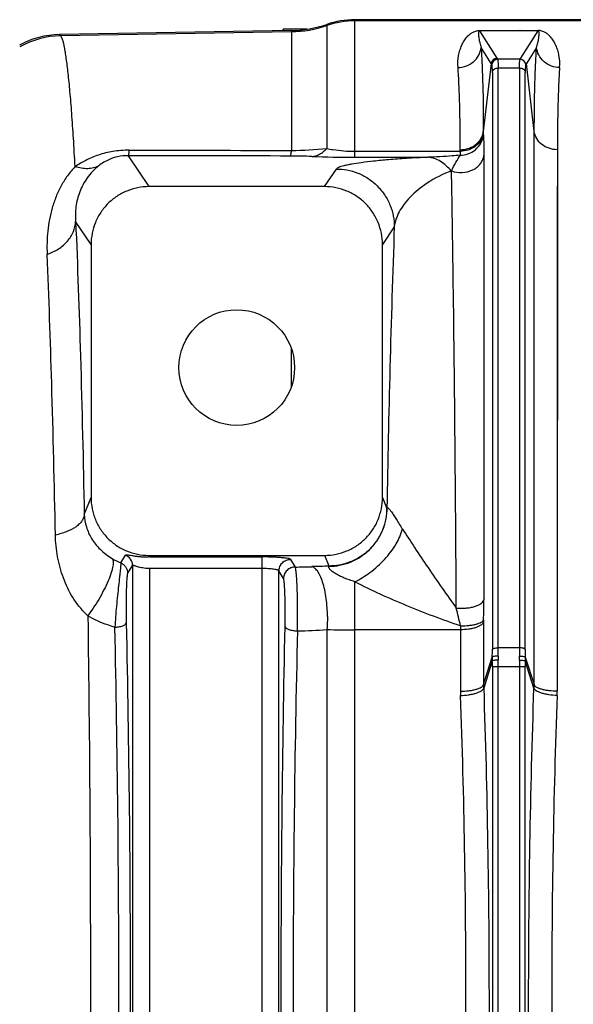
# Model space of a CAD drawing. Extents: x -1404 to 1181, y 8 to 1628.
# Tile 41 of 75: x -775 to -679, y 1458 to 1628. Entities that reach past the tile are written whole.
import ezdxf

# ---------------------------------------------------------------- set-up
doc = ezdxf.new("R2010")
doc.units = 0
doc.header["$LTSCALE"] = 65.395
doc.layers.add('SG48_1', color=7, linetype='CONTINUOUS')

msp = doc.modelspace()

# ---------------------------------------------------------------- linework, layer by layer
at = {"layer": 'SG48_1', "color": 9, "linetype": 'CONTINUOUS'}
for p, q in [((-717.01, 1604.68), (-717.01, 1628.45)), ((-429.41, 1628.25), (-717.01, 1628.25)), ((-727.96, 1626.38), (-767.82, 1625.68)), ((-727.96, 1626.58), (-727.96, 1605.87)), ((-721.85, 1627.65), (-721.85, 1606.2)), ((-695.45, 1626.55), (-692.46, 1621.79)), ((-688.35, 1621.79), (-685.36, 1626.55)), ((-768.03, 1625.88), (-767.82, 1625.68)), ((-693.46, 1620.88), (-695.2, 1623.66)), ((-685.61, 1623.66), (-687.35, 1620.88)), ((-692.46, 1621.79), (-692.35, 1621.61)), ((-688.46, 1621.61), (-692.35, 1621.61)), ((-688.46, 1621.61), (-688.35, 1621.79)), ((-693.46, 1620.88), (-694.81, 1609.13)), ((-692.25, 1519.94), (-692.25, 1620.12)), ((-692.25, 1620.12), (-688.56, 1620.12)), ((-688.56, 1620.12), (-688.56, 1519.94)), ((-686, 1609.13), (-687.35, 1620.88)), ((-693.25, 1619.36), (-693.25, 1519.65)), ((-687.57, 1519.65), (-687.57, 1619.36)), ((-686.05, 1513.59), (-686, 1609.13)), ((-682.02, 1606), (-682.07, 1512.44)), ((-756.16, 1604.96), (-752.59, 1599.61)), ((-717.01, 1605.73), (-698.79, 1605.73)), ((-717.01, 1604.68), (-704.41, 1604.68)), ((-694.71, 1605.04), (-694.75, 1528.2)), ((-694.71, 1605.04), (-694.72, 1600.52)), ((-722.22, 1599.61), (-720.19, 1602.66)), ((-700.3, 1602.32), (-700.35, 1602.31)), ((-694.72, 1600.52), (-694.72, 1595.8)), ((-686.02, 1583.11), (-686.01, 1598.38)), ((-694.72, 1595.8), (-694.73, 1590.86)), ((-682.03, 1595.47), (-682.04, 1585.77)), ((-762.58, 1589.62), (-765.24, 1593.61)), ((-710.19, 1592.67), (-712.23, 1589.62)), ((-694.73, 1590.86), (-694.74, 1582.99)), ((-694.74, 1582.99), (-694.74, 1574.51)), ((-686.03, 1559.18), (-686.02, 1583.11)), ((-694.74, 1574.51), (-694.74, 1565.42)), ((-727.96, 1565.06), (-727.96, 1571.64)), ((-686.04, 1524.69), (-686.03, 1559.18)), ((-763.75, 1542.99), (-762.58, 1545.92)), ((-712.23, 1545.92), (-711.48, 1544.03)), ((-694.75, 1538.89), (-694.75, 1528.2)), ((-757.46, 1534.63), (-756.65, 1535.96)), ((-752.6, 1535.91), (-752.72, 1535.64)), ((-728.11, 1535.22), (-727.32, 1533.9)), ((-721.47, 1534.07), (-722.21, 1535.91)), ((-756.26, 1532.8), (-755.4, 1534.12)), ((-755.4, 1534.12), (-755.4, 1382.59)), ((-752.41, 1383.06), (-752.41, 1533.64)), ((-733.1, 1533.64), (-733.1, 1383.06)), ((-730.11, 1383.47), (-730.11, 1533.23)), ((-729.32, 1531.91), (-730.11, 1533.23)), ((-717.01, 1385.34), (-717.01, 1531.36)), ((-694.77, 1524.43), (-694.77, 1513.59)), ((-686.05, 1513.59), (-686.04, 1524.69)), ((-721.85, 1523.09), (-721.85, 1393.61)), ((-698.75, 1523.05), (-717.01, 1523.05)), ((-698.75, 1523.05), (-698.75, 1512.44)), ((-688.56, 1519.94), (-692.25, 1519.94)), ((-694.77, 1513.59), (-693.26, 1518.35)), ((-693.26, 1517.69), (-694.75, 1512.96)), ((-687.56, 1518.35), (-686.05, 1513.59)), ((-686.06, 1512.96), (-687.56, 1517.69)), ((-693.25, 1516.71), (-693.25, 1399.99)), ((-693.25, 1516.71), (-687.56, 1516.71)), ((-692.26, 1399.99), (-692.26, 1516.71)), ((-688.56, 1516.71), (-688.56, 1399.99)), ((-687.56, 1399.99), (-687.56, 1516.71))]:
    msp.add_line(p, q, dxfattribs=at)
at = {"layer": 'SG48_1', "color": 6, "linetype": 'CONTINUOUS'}
for p, q in [((-429.41, 1628.45), (-717.01, 1628.45)), ((-727.96, 1626.58), (-768.03, 1625.88)), ((-729.41, 1626.56), (-729.41, 1626.81)), ((-725.3, 1626.81), (-729.41, 1626.81)), ((-693.35, 1620.7), (-693.46, 1620.88)), ((-687.35, 1620.88), (-687.47, 1620.7)), ((-722.22, 1599.61), (-752.59, 1599.61)), ((-762.58, 1589.62), (-762.58, 1545.92)), ((-712.23, 1545.92), (-712.23, 1589.62)), ((-752.6, 1535.91), (-722.21, 1535.91))]:
    msp.add_line(p, q, dxfattribs=at)
at = {"layer": 'SG48_1', "color": 2, "linetype": 'CONTINUOUS'}
for p, q in [((-695.45, 1626.55), (-695.45, 1626.58)), ((-695.45, 1626.58), (-685.36, 1626.58)), ((-685.36, 1626.55), (-695.45, 1626.55)), ((-685.36, 1626.58), (-685.36, 1626.55)), ((-694.81, 1609.13), (-694.81, 1608.86)), ((-698.79, 1605.73), (-698.79, 1606)), ((-752.41, 1535.64), (-733.1, 1535.64)), ((-733.1, 1535.64), (-733.1, 1533.64)), ((-733.1, 1533.64), (-752.41, 1533.64))]:
    msp.add_line(p, q, dxfattribs=at)
at = {"layer": 'SG48_1', "color": 9, "linetype": 'CONTINUOUS'}
for points in [[(-686.01, 1598.38), (-686, 1607.13), (-686, 1609.13)], [(-682.02, 1606), (-682.02, 1604.04), (-682.03, 1595.47)], [(-682.04, 1585.77), (-682.04, 1583.17), (-682.04, 1580.51), (-682.05, 1569.26)], [(-682.05, 1569.26), (-682.05, 1566.3), (-682.05, 1563.28), (-682.05, 1560.21), (-682.05, 1557.09), (-682.06, 1544.09)], [(-694.74, 1565.42), (-694.74, 1562.27), (-694.75, 1559.08), (-694.75, 1545.86)], [(-694.75, 1545.86), (-694.75, 1542.41), (-694.75, 1538.89)], [(-682.06, 1544.09), (-682.06, 1540.73), (-682.06, 1537.32), (-682.06, 1533.88), (-682.06, 1530.39), (-682.06, 1526.87), (-682.06, 1523.31), (-682.07, 1512.44)]]:
    msp.add_lwpolyline(points, dxfattribs=at)
at = {"layer": 'SG48_1', "color": 6, "linetype": 'CONTINUOUS'}
msp.add_circle((-737.41, 1568.35), 10, dxfattribs=at)
for centre, radius, start, end in [((-717.01, 1613.46), 14.99, 90.0002, 108.8559), ((-728.31, 1646.57), 19.99, 271.0008, 288.8559), ((-767.77, 1610.89), 15, 90.997, 118.432), ((-692.46, 1620.79), 1, 90.1673, 174.809)]:
    msp.add_arc(centre, radius, start, end, dxfattribs=at)
at = {"layer": 'SG48_1', "color": 9, "linetype": 'CONTINUOUS'}
for centre, radius, start, end in [((-717.01, 1613.24), 15.01, 89.9998, 108.8338), ((-728.31, 1646.38), 20.01, 270.9992, 288.8338), ((-767.54, 1610.68), 15, 91.0729, 119.3939), ((-692.35, 1620.61), 1, 90.1746, 174.8384), ((-688.46, 1620.61), 1, 5.1604, 89.8263), ((-728.21, 1667.92), 62.05, 270.2243, 275.8773), ((-728.25, 1510.26), 94.64, 87.6882, 89.9085), ((-717.06, 1792.97), 188.28, 267.754, 270.0153), ((1952.71, 1498.07), 2664.58, 177.96543, 179.01167), ((-711.07, 1543.92), 0.419, 158.1966, 164.397), ((-753.54, 1544.36), 10.49, 239.1718, 248.0627), ((-728.25, 1658.16), 124.27, 270.4294, 271.7582), ((-717.35, 1305.23), 228.84, 91.0273, 91.7754), ((-1055.64, 1528.25), 360.9, 359.4482, 359.9926), ((-934.13, 1469.06), 241.65, 13.0778, 13.8214), ((-860.59, 1525.72), 133.7, 359.0573, 359.7922), ((-659.33, 1524.43), 35.44, 179.4493, 180.0056), ((-726.96, 1528.07), 5.2, 269.9999, 270.4738), ((-846.12, 1525.49), 119.23, 358.7407, 359.0539), ((-728.14, 1609.15), 86.29, 270.8153, 274.1805), ((-717.01, 1853.89), 330.84, 269.1616, 270.0008), ((-568.97, 1523.07), 129.78, 179.7066, 180.0093), ((-575.73, 1519.97), 112.84, 180.0112, 180.7451), ((-597.78, 1519.66), 89.79, 180.0047, 180.8352), ((-667.99, 1518.01), 25.27, 179.2238, 180.7271), ((-778.38, 1516.72), 85.13, 359.999, 0.6552), ((-662.09, 1518.11), 30.17, 179.2671, 180.5993), ((-797.35, 1516.72), 105.09, 359.9991, 0.5896), ((-583.47, 1516.72), 105.09, 179.4104, 180.0009), ((-718.72, 1518.11), 30.17, 359.4007, 0.7331), ((-712.82, 1518.01), 25.27, 359.2729, 0.7762), ((-602.43, 1516.72), 85.13, 179.3448, 180.001), ((-677.29, 1512.46), 21.46, 180.05, 182.0156), ((-676.58, 1513.59), 18.19, 180.0151, 181.9926), ((-704.23, 1513.59), 18.19, 358.0074, 359.9849), ((-702.9, 1512.45), 20.83, 357.9633, 359.9885)]:
    msp.add_arc(centre, radius, start, end, dxfattribs=at)
at = {"layer": 'SG48_1', "color": 2, "linetype": 'CONTINUOUS'}
for centre, radius, start, end in [((-689.25, 1624.42), 2.29, 68.3591, 70.6357), ((-697.87, 1609.48), 3.08, 345.8757, 349.6367), ((-697.84, 1609.21), 3.05, 346.0084, 353.4207), ((-697.78, 1609.47), 2.99, 349.6346, 353.4363), ((-752.41, 1478.61), 57.03, 89.9998, 90.3084), ((-752.41, 1513.11), 20.54, 89.9998, 90.5137), ((-784.75, 1519.67), 91.5, 359.1726, 359.9876), ((-802.94, 1519.95), 110.69, 359.2477, 359.9959)]:
    msp.add_arc(centre, radius, start, end, dxfattribs=at)
msp.add_ellipse((-757.4, 1534.12), major_axis=(1.68, -1.09), ratio=0.995431, start_param=0.580058, end_param=1.760087, dxfattribs=at)
at = {"layer": 'SG48_1', "color": 9, "linetype": 'CONTINUOUS'}
for points, knots in [([(-699.18, 1620.19), (-699.23, 1620.88), (-699.18, 1621.9), (-698.87, 1623.17), (-698.55, 1624.02), (-698.14, 1624.8), (-697.71, 1625.39), (-697.3, 1625.82), (-696.91, 1626.13), (-696.51, 1626.36), (-696.01, 1626.54), (-695.66, 1626.58), (-695.45, 1626.58)], [0, 0, 0, 0, 0.253941, 0.370184, 0.480923, 0.587766, 0.693501, 0.747925, 0.80601, 0.874361, 0.920265, 1, 1, 1, 1]), ([(-695.45, 1626.55), (-695.47, 1626.55), (-695.52, 1626.54), (-695.57, 1626.49), (-695.6, 1626.42), (-695.62, 1626.34), (-695.64, 1626.24), (-695.65, 1626.1), (-695.64, 1625.88), (-695.62, 1625.59), (-695.58, 1625.24), (-695.51, 1624.86), (-695.4, 1624.33), (-695.29, 1623.93), (-695.2, 1623.66)], [0, 0, 0, 0, 0.026609, 0.043176, 0.070782, 0.097032, 0.123197, 0.176233, 0.230614, 0.343687, 0.462605, 0.587451, 0.718413, 1, 1, 1, 1]), ([(-685.61, 1623.66), (-685.52, 1623.93), (-685.41, 1624.33), (-685.3, 1624.86), (-685.23, 1625.24), (-685.19, 1625.59), (-685.17, 1625.88), (-685.16, 1626.1), (-685.17, 1626.24), (-685.19, 1626.34), (-685.21, 1626.42), (-685.24, 1626.49), (-685.29, 1626.54), (-685.34, 1626.55), (-685.36, 1626.55)], [0, 0, 0, 0, 0.281587, 0.412549, 0.537396, 0.656313, 0.769387, 0.823768, 0.876804, 0.902969, 0.929219, 0.956825, 0.973392, 1, 1, 1, 1]), ([(-681.63, 1620.19), (-681.58, 1620.88), (-681.63, 1621.9), (-681.94, 1623.17), (-682.26, 1624.02), (-682.67, 1624.8), (-683.1, 1625.39), (-683.51, 1625.82), (-683.9, 1626.13), (-684.31, 1626.36), (-684.8, 1626.54), (-685.15, 1626.58), (-685.36, 1626.58)], [0, 0, 0, 0, 0.253942, 0.370185, 0.480925, 0.587768, 0.693503, 0.747926, 0.806012, 0.874362, 0.920265, 1, 1, 1, 1]), ([(-765.33, 1603.07), (-765.42, 1604.71), (-765.6, 1607.79), (-765.89, 1612.13), (-766.19, 1615.88), (-766.5, 1619.03), (-766.77, 1621.28), (-767, 1622.77), (-767.16, 1623.66), (-767.31, 1624.39), (-767.47, 1624.96), (-767.63, 1625.38), (-767.75, 1625.61), (-767.82, 1625.68)], [0, 0, 0, 0, 0.21536, 0.40594, 0.571047, 0.710092, 0.822613, 0.868826, 0.908311, 0.941071, 0.967152, 0.986676, 1, 1, 1, 1]), ([(-699.18, 1620.19), (-698.69, 1620.2), (-697.71, 1620.38), (-696.44, 1621.13), (-695.53, 1622.26), (-695.25, 1623.19), (-695.2, 1623.66)], [0, 0, 0, 0, 0.254979, 0.507483, 0.755697, 1, 1, 1, 1]), ([(-695.2, 1623.66), (-695.13, 1622.66), (-695.02, 1620.53), (-694.85, 1615.68), (-694.81, 1611.83), (-694.81, 1609.13)], [0, 0, 0, 0, 0.205633, 0.441239, 1, 1, 1, 1]), ([(-686, 1609.13), (-686, 1611.83), (-685.96, 1615.68), (-685.8, 1620.53), (-685.68, 1622.66), (-685.61, 1623.66)], [0, 0, 0, 0, 0.558761, 0.794367, 1, 1, 1, 1]), ([(-681.63, 1620.19), (-682.1, 1620.2), (-683.08, 1620.37), (-684.37, 1621.12), (-685.29, 1622.28), (-685.56, 1623.21), (-685.61, 1623.66)], [0, 0, 0, 0, 0.246145, 0.50748, 0.764227, 1, 1, 1, 1]), ([(-692.35, 1621.61), (-692.34, 1621.59), (-692.32, 1621.54), (-692.3, 1621.44), (-692.29, 1621.31), (-692.27, 1621.06), (-692.25, 1620.66), (-692.25, 1620.31), (-692.25, 1620.12)], [0, 0, 0, 0, 0.043515, 0.110168, 0.200525, 0.314566, 0.612443, 1, 1, 1, 1]), ([(-688.56, 1620.12), (-688.56, 1620.31), (-688.56, 1620.66), (-688.54, 1621.06), (-688.52, 1621.31), (-688.51, 1621.44), (-688.49, 1621.54), (-688.47, 1621.59), (-688.46, 1621.61)], [0, 0, 0, 0, 0.387557, 0.685433, 0.799473, 0.88983, 0.956484, 1, 1, 1, 1]), ([(-698.79, 1606), (-698.79, 1608.64), (-698.83, 1612.4), (-699, 1617.14), (-699.11, 1619.22), (-699.18, 1620.19)], [0, 0, 0, 0, 0.558754, 0.794359, 1, 1, 1, 1]), ([(-693.25, 1619.36), (-693.25, 1619.53), (-693.25, 1619.84), (-693.26, 1620.2), (-693.28, 1620.43), (-693.3, 1620.55), (-693.32, 1620.64), (-693.34, 1620.68), (-693.35, 1620.7)], [0, 0, 0, 0, 0.386898, 0.684533, 0.798498, 0.8889, 0.955835, 1, 1, 1, 1]), ([(-693.25, 1619.36), (-693.23, 1619.46), (-693.16, 1619.67), (-692.93, 1619.92), (-692.61, 1620.09), (-692.37, 1620.12), (-692.25, 1620.12)], [0, 0, 0, 0, 0.222727, 0.474262, 0.74151, 1, 1, 1, 1]), ([(-688.56, 1620.12), (-688.44, 1620.12), (-688.2, 1620.09), (-687.88, 1619.92), (-687.65, 1619.67), (-687.58, 1619.46), (-687.57, 1619.36)], [0, 0, 0, 0, 0.25849, 0.525738, 0.777273, 1, 1, 1, 1]), ([(-687.47, 1620.7), (-687.48, 1620.68), (-687.49, 1620.64), (-687.51, 1620.55), (-687.53, 1620.43), (-687.55, 1620.2), (-687.56, 1619.84), (-687.57, 1619.53), (-687.57, 1619.36)], [0, 0, 0, 0, 0.044154, 0.111086, 0.201489, 0.315455, 0.61309, 1, 1, 1, 1]), ([(-681.63, 1620.19), (-681.7, 1619.22), (-681.81, 1617.14), (-681.98, 1612.4), (-682.02, 1608.64), (-682.02, 1606)], [0, 0, 0, 0, 0.205643, 0.441251, 1, 1, 1, 1]), ([(-698.78, 1605.06), (-698.34, 1605.06), (-697.4, 1605.21), (-696.12, 1605.92), (-695.15, 1607.08), (-694.85, 1608.04), (-694.8, 1608.52)], [0, 0, 0, 0, 0.231252, 0.486776, 0.749221, 1, 1, 1, 1]), ([(-694.81, 1608.86), (-694.81, 1608.83), (-694.81, 1608.71), (-694.81, 1608.6), (-694.8, 1608.52)], [0, 0, 0, 0, 0.294118, 1, 1, 1, 1]), ([(-694.8, 1608.52), (-694.77, 1608.02), (-694.72, 1606.86), (-694.71, 1605.7), (-694.71, 1605.04)], [0, 0, 0, 0, 0.429444, 1, 1, 1, 1]), ([(-682.02, 1606), (-682.51, 1606), (-683.47, 1606.15), (-684.74, 1606.82), (-685.66, 1607.84), (-685.95, 1608.7), (-686, 1609.13)], [0, 0, 0, 0, 0.264852, 0.521685, 0.766109, 1, 1, 1, 1]), ([(-756.02, 1605.91), (-756.94, 1605.91), (-758.74, 1605.77), (-761.25, 1605.15), (-763.44, 1604.23), (-764.74, 1603.47), (-765.33, 1603.07)], [0, 0, 0, 0, 0.28179, 0.545092, 0.783193, 1, 1, 1, 1]), ([(-756.02, 1605.91), (-756.03, 1605.78), (-756.05, 1605.56), (-756.08, 1605.28), (-756.11, 1605.1), (-756.14, 1605), (-756.15, 1604.97), (-756.16, 1604.96)], [0, 0, 0, 0, 0.39492, 0.695024, 0.895889, 0.959589, 1, 1, 1, 1]), ([(-728.1, 1604.9), (-728.1, 1604.91), (-728.08, 1604.95), (-728.06, 1605.04), (-728.03, 1605.23), (-727.99, 1605.52), (-727.97, 1605.74), (-727.96, 1605.87)], [0, 0, 0, 0, 0.040411, 0.104425, 0.306236, 0.606658, 1, 1, 1, 1]), ([(-724.44, 1604.83), (-724.21, 1604.84), (-723.74, 1604.93), (-723.07, 1605.21), (-722.43, 1605.64), (-722.04, 1606), (-721.85, 1606.2)], [0, 0, 0, 0, 0.229191, 0.470567, 0.727348, 1, 1, 1, 1]), ([(-721.85, 1606.2), (-721.5, 1606.13), (-719.9, 1605.85), (-718.27, 1605.73), (-717.01, 1605.73)], [0, 0, 0, 0, 0.223932, 1, 1, 1, 1]), ([(-756.16, 1604.96), (-756.77, 1604.97), (-757.87, 1604.85), (-759.62, 1604.29), (-760.68, 1603.65), (-761.26, 1603.2)], [0, 0, 0, 0, 0.33506, 0.600687, 1, 1, 1, 1]), ([(-704.41, 1604.68), (-705.64, 1604.63), (-707.9, 1604.5), (-711.02, 1604.27), (-713.62, 1604.03), (-715.76, 1603.78), (-717.27, 1603.55), (-718.27, 1603.36), (-718.87, 1603.23), (-719.36, 1603.09), (-719.74, 1602.96), (-720.01, 1602.83), (-720.15, 1602.72), (-720.19, 1602.66)], [0, 0, 0, 0, 0.230711, 0.424114, 0.586197, 0.720467, 0.828642, 0.873151, 0.911274, 0.942976, 0.968228, 0.98709, 1, 1, 1, 1]), ([(-698.78, 1605.06), (-699.25, 1605), (-701.12, 1604.82), (-703, 1604.71), (-704.41, 1604.68)], [0, 0, 0, 0, 0.251511, 1, 1, 1, 1]), ([(-700.35, 1602.31), (-700.61, 1602.63), (-701.17, 1603.24), (-702.15, 1603.99), (-703.24, 1604.5), (-704.02, 1604.66), (-704.41, 1604.68)], [0, 0, 0, 0, 0.258173, 0.51191, 0.758838, 1, 1, 1, 1]), ([(-700.3, 1602.32), (-700.07, 1602.84), (-699.59, 1603.76), (-699.05, 1604.66), (-698.78, 1605.06)], [0, 0, 0, 0, 0.539322, 1, 1, 1, 1]), ([(-700.3, 1602.32), (-699.72, 1602.11), (-698.46, 1601.93), (-696.94, 1602.3), (-695.91, 1602.93), (-695.31, 1603.54), (-694.89, 1604.25), (-694.74, 1604.78), (-694.71, 1605.04)], [0, 0, 0, 0, 0.263804, 0.525443, 0.651255, 0.771911, 0.887682, 1, 1, 1, 1]), ([(-698.79, 1605.73), (-698.79, 1605.67), (-698.79, 1605.44), (-698.79, 1605.22), (-698.78, 1605.06)], [0, 0, 0, 0, 0.294134, 1, 1, 1, 1]), ([(-765.33, 1603.07), (-765.8, 1602.58), (-766.69, 1601.52), (-767.78, 1599.76), (-768.65, 1597.9), (-769.54, 1595.31), (-770.04, 1592.63), (-770.21, 1589.93), (-770.2, 1588.58), (-770.17, 1587.91)], [0, 0, 0, 0, 0.126046, 0.252368, 0.378349, 0.50376, 0.752388, 0.876199, 1, 1, 1, 1]), ([(-761.26, 1603.2), (-761.54, 1603.05), (-762.16, 1602.81), (-763.18, 1602.68), (-764.26, 1602.76), (-764.97, 1602.95), (-765.33, 1603.07)], [0, 0, 0, 0, 0.22933, 0.4721, 0.729601, 1, 1, 1, 1]), ([(-761.26, 1603.2), (-762.01, 1602.61), (-763.32, 1601.23), (-764.63, 1598.78), (-765.27, 1596.19), (-765.31, 1594.46), (-765.24, 1593.61)], [0, 0, 0, 0, 0.266227, 0.521573, 0.764905, 1, 1, 1, 1]), ([(-720.19, 1602.66), (-719.58, 1602.66), (-718.33, 1602.54), (-716.46, 1602), (-714.68, 1601.08), (-713.08, 1599.78), (-711.78, 1598.18), (-710.85, 1596.39), (-710.31, 1594.54), (-710.2, 1593.28), (-710.19, 1592.67)], [0, 0, 0, 0, 0.116531, 0.240058, 0.368728, 0.500122, 0.631496, 0.760109, 0.883556, 1, 1, 1, 1]), ([(-700.35, 1602.31), (-701.82, 1601.77), (-704.37, 1600.5), (-707.01, 1598.36), (-708.52, 1596.6), (-709.35, 1595.31), (-709.93, 1594.01), (-710.14, 1593.11), (-710.19, 1592.67)], [0, 0, 0, 0, 0.326084, 0.588784, 0.703686, 0.809517, 0.907687, 1, 1, 1, 1]), ([(-699.48, 1526.79), (-699.56, 1540.88), (-699.72, 1560.96), (-700.03, 1586.14), (-700.21, 1597.22), (-700.3, 1602.32)], [0, 0, 0, 0, 0.559799, 0.797211, 1, 1, 1, 1]), ([(-770.17, 1587.91), (-769.48, 1588.14), (-768.18, 1588.76), (-766.59, 1590.11), (-765.54, 1591.76), (-765.26, 1593.01), (-765.24, 1593.61)], [0, 0, 0, 0, 0.274625, 0.532471, 0.77254, 1, 1, 1, 1]), ([(-765.24, 1593.61), (-764.91, 1585.87), (-764.32, 1569), (-763.93, 1552.12), (-763.75, 1542.99)], [0, 0, 0, 0, 0.459284, 1, 1, 1, 1]), ([(-768.74, 1539.42), (-768.91, 1548.16), (-769.29, 1564.33), (-769.85, 1580.49), (-770.17, 1587.91)], [0, 0, 0, 0, 0.540722, 1, 1, 1, 1]), ([(-763.75, 1542.99), (-763.76, 1542.8), (-763.85, 1542.41), (-764.14, 1541.85), (-764.59, 1541.32), (-765.43, 1540.63), (-766.82, 1539.93), (-768.06, 1539.57), (-768.74, 1539.42)], [0, 0, 0, 0, 0.088259, 0.183297, 0.288843, 0.4069, 0.681215, 1, 1, 1, 1]), ([(-763.75, 1542.99), (-763.72, 1542.26), (-763.48, 1540.79), (-762.53, 1538.72), (-761.01, 1536.82), (-759.67, 1535.8), (-758.92, 1535.35)], [0, 0, 0, 0, 0.233849, 0.468843, 0.719163, 1, 1, 1, 1]), ([(-711.48, 1544.03), (-711.48, 1543.43), (-711.6, 1542.18), (-712.14, 1540.33), (-713.07, 1538.55), (-714.36, 1536.96), (-715.96, 1535.66), (-717.75, 1534.73), (-719.61, 1534.19), (-720.86, 1534.07), (-721.47, 1534.07)], [0, 0, 0, 0, 0.116128, 0.239317, 0.367766, 0.499095, 0.630567, 0.759417, 0.883192, 1, 1, 1, 1]), ([(-721.45, 1534.03), (-720.84, 1534.03), (-719.58, 1534.15), (-717.72, 1534.7), (-715.92, 1535.64), (-714.32, 1536.94), (-713.03, 1538.55), (-712.1, 1540.35), (-711.57, 1542.21), (-711.46, 1543.47), (-711.46, 1544.08)], [0, 0, 0, 0, 0.116491, 0.240076, 0.368868, 0.500397, 0.63186, 0.760468, 0.883793, 1, 1, 1, 1]), ([(-711.46, 1544.08), (-711.46, 1544.1), (-711.44, 1544.12), (-711.41, 1544.15), (-711.36, 1544.15), (-711.3, 1544.13), (-711.21, 1544.07), (-711.1, 1543.96), (-710.91, 1543.74), (-710.63, 1543.36), (-710.25, 1542.78), (-709.81, 1542.08), (-709.32, 1541.29), (-708.98, 1540.75), (-708.8, 1540.47)], [0, 0, 0, 0, 0.013521, 0.019577, 0.025667, 0.041046, 0.063848, 0.095532, 0.137448, 0.25134, 0.403013, 0.584452, 0.786176, 1, 1, 1, 1]), ([(-717.01, 1531.36), (-716.09, 1531.8), (-714.25, 1532.94), (-711.81, 1535.12), (-709.87, 1537.67), (-709.03, 1539.56), (-708.8, 1540.47)], [0, 0, 0, 0, 0.242138, 0.512667, 0.776659, 1, 1, 1, 1]), ([(-708.8, 1540.47), (-708.09, 1539.4), (-706.63, 1537.16), (-703.56, 1532.57), (-701.14, 1529.1), (-699.48, 1526.79)], [0, 0, 0, 0, 0.232951, 0.484456, 1, 1, 1, 1]), ([(-763.13, 1525.47), (-763.63, 1525.93), (-764.55, 1526.92), (-766.07, 1529.06), (-767.46, 1531.97), (-768.46, 1535.64), (-768.71, 1538.16), (-768.74, 1539.42)], [0, 0, 0, 0, 0.13282, 0.261336, 0.509991, 0.754469, 1, 1, 1, 1]), ([(-758.92, 1535.35), (-758.82, 1535.22), (-758.75, 1534.92), (-758.75, 1534.49), (-758.8, 1534.04), (-758.91, 1533.51), (-759.16, 1532.65), (-759.62, 1531.44), (-760.36, 1529.9), (-761.23, 1528.32), (-762.16, 1526.84), (-762.81, 1525.91), (-763.13, 1525.47)], [0, 0, 0, 0, 0.045333, 0.077951, 0.118536, 0.167605, 0.225045, 0.362605, 0.522101, 0.690098, 0.852899, 1, 1, 1, 1]), ([(-757.46, 1534.63), (-757.45, 1534.58), (-757.45, 1534.44), (-757.46, 1534.17), (-757.49, 1533.81), (-757.53, 1533.34), (-757.59, 1532.79), (-757.69, 1531.88), (-757.83, 1530.6), (-758.01, 1528.92), (-758.19, 1527.12), (-758.35, 1525.3), (-758.43, 1524.1), (-758.47, 1523.5)], [0, 0, 0, 0, 0.013872, 0.037379, 0.070332, 0.112326, 0.162759, 0.220861, 0.35632, 0.510497, 0.674743, 0.840599, 1, 1, 1, 1]), ([(-757.46, 1534.63), (-757.28, 1534.55), (-756.95, 1534.34), (-756.57, 1533.91), (-756.32, 1533.38), (-756.26, 1533), (-756.26, 1532.8)], [0, 0, 0, 0, 0.250252, 0.500433, 0.750379, 1, 1, 1, 1]), ([(-728.11, 1535.22), (-728.12, 1535.24), (-728.17, 1535.27), (-728.26, 1535.31), (-728.4, 1535.35), (-728.66, 1535.4), (-729.08, 1535.46), (-729.7, 1535.52), (-730.44, 1535.57), (-731.27, 1535.61), (-732.17, 1535.63), (-732.79, 1535.64), (-733.1, 1535.64)], [0, 0, 0, 0, 0.012424, 0.032298, 0.060233, 0.096259, 0.191676, 0.315675, 0.464055, 0.631627, 0.812436, 1, 1, 1, 1]), ([(-730.11, 1533.23), (-730.11, 1533.48), (-730, 1534), (-729.56, 1534.67), (-728.88, 1535.12), (-728.36, 1535.22), (-728.11, 1535.22)], [0, 0, 0, 0, 0.23974, 0.499603, 0.759716, 1, 1, 1, 1]), ([(-756.26, 1532.8), (-756.28, 1532.77), (-756.31, 1532.68), (-756.34, 1532.49), (-756.37, 1532.22), (-756.41, 1531.86), (-756.43, 1531.43), (-756.47, 1530.72), (-756.5, 1529.72), (-756.53, 1528.42), (-756.54, 1527.04), (-756.53, 1525.65), (-756.52, 1524.73), (-756.51, 1524.28)], [0, 0, 0, 0, 0.012429, 0.034749, 0.067124, 0.10923, 0.160363, 0.219528, 0.357193, 0.512542, 0.676652, 0.841589, 1, 1, 1, 1]), ([(-730.11, 1533.23), (-730.12, 1533.27), (-730.22, 1533.33), (-730.4, 1533.4), (-730.69, 1533.47), (-731.06, 1533.53), (-731.5, 1533.58), (-732.19, 1533.63), (-732.73, 1533.64), (-733.1, 1533.64)], [0, 0, 0, 0, 0.038098, 0.104294, 0.200267, 0.323614, 0.470651, 0.636286, 1, 1, 1, 1]), ([(-727.32, 1533.9), (-727.58, 1533.9), (-728.1, 1533.79), (-728.76, 1533.35), (-729.21, 1532.69), (-729.31, 1532.17), (-729.32, 1531.91)], [0, 0, 0, 0, 0.250127, 0.500397, 0.750434, 1, 1, 1, 1]), ([(-727.26, 1533.74), (-727.27, 1533.78), (-727.28, 1533.83), (-727.31, 1533.88), (-727.32, 1533.9)], [0, 0, 0, 0, 0.59044, 1, 1, 1, 1]), ([(-726.89, 1525.23), (-726.88, 1526.19), (-726.89, 1527.59), (-726.93, 1529.4), (-726.97, 1530.62), (-727.03, 1531.68), (-727.09, 1532.57), (-727.16, 1533.23), (-727.22, 1533.6), (-727.26, 1533.74)], [0, 0, 0, 0, 0.334868, 0.492723, 0.637317, 0.763999, 0.868715, 0.948165, 1, 1, 1, 1]), ([(-721.74, 1525.33), (-721.74, 1525.84), (-721.78, 1526.88), (-721.93, 1528.43), (-722.18, 1529.91), (-722.53, 1531.24), (-722.95, 1532.34), (-723.36, 1533.07), (-723.71, 1533.5), (-724.01, 1533.77), (-724.27, 1533.91), (-724.44, 1533.96)], [0, 0, 0, 0, 0.163803, 0.332115, 0.495357, 0.643818, 0.769858, 0.869715, 0.910023, 0.944596, 1, 1, 1, 1]), ([(-717.01, 1531.36), (-717.32, 1531.46), (-717.78, 1531.6), (-718.39, 1531.82), (-718.83, 1531.99), (-719.26, 1532.18), (-719.68, 1532.38), (-720.08, 1532.59), (-720.54, 1532.86), (-720.93, 1533.14), (-721.23, 1533.42), (-721.38, 1533.6), (-721.47, 1533.75), (-721.51, 1533.87), (-721.51, 1533.97), (-721.47, 1534.01), (-721.45, 1534.03)], [0, 0, 0, 0, 0.178337, 0.266987, 0.355032, 0.441733, 0.526863, 0.60907, 0.686851, 0.821387, 0.874276, 0.916174, 0.947579, 0.970095, 0.986283, 1, 1, 1, 1]), ([(-729.05, 1523.63), (-729.04, 1524.08), (-729.03, 1525), (-729.03, 1526.38), (-729.04, 1527.73), (-729.07, 1528.99), (-729.11, 1529.94), (-729.14, 1530.6), (-729.17, 1531), (-729.21, 1531.34), (-729.24, 1531.6), (-729.27, 1531.78), (-729.3, 1531.88), (-729.32, 1531.91)], [0, 0, 0, 0, 0.163035, 0.332277, 0.498494, 0.652612, 0.786224, 0.843016, 0.892072, 0.932736, 0.96448, 0.986933, 1, 1, 1, 1]), ([(-717.01, 1531.36), (-715.58, 1530.62), (-712.64, 1529.2), (-706.57, 1526.59), (-701.9, 1524.83), (-698.75, 1523.74)], [0, 0, 0, 0, 0.24351, 0.494756, 1, 1, 1, 1]), ([(-699.48, 1526.79), (-698.93, 1526.75), (-698.11, 1526.75), (-697.06, 1526.89), (-696.36, 1527.06), (-695.75, 1527.28), (-695.17, 1527.59), (-694.81, 1527.94), (-694.75, 1528.2)], [0, 0, 0, 0, 0.318729, 0.471708, 0.61316, 0.738641, 0.845118, 1, 1, 1, 1]), ([(-758.47, 1523.5), (-758.88, 1523.62), (-760.49, 1524.11), (-762.04, 1524.83), (-763.13, 1525.47)], [0, 0, 0, 0, 0.252025, 1, 1, 1, 1]), ([(-763.13, 1525.47), (-762.98, 1514.53), (-762.75, 1492.15), (-762.65, 1458.35), (-762.75, 1424.55), (-762.98, 1402.17), (-763.13, 1391.23)], [0, 0, 0, 0, 0.244587, 0.5, 0.755413, 1, 1, 1, 1]), ([(-758.47, 1523.5), (-758.23, 1523.51), (-757.88, 1523.54), (-757.43, 1523.64), (-757.12, 1523.74), (-756.87, 1523.86), (-756.64, 1524.01), (-756.52, 1524.17), (-756.51, 1524.28)], [0, 0, 0, 0, 0.320069, 0.478217, 0.624247, 0.750971, 0.855175, 1, 1, 1, 1]), ([(-756.51, 1524.28), (-756.27, 1513.52), (-755.92, 1491.54), (-755.75, 1458.35), (-755.92, 1425.16), (-756.27, 1403.19), (-756.51, 1392.42)], [0, 0, 0, 0, 0.244926, 0.5, 0.755074, 1, 1, 1, 1]), ([(-721.74, 1525.33), (-721.74, 1525.13), (-721.75, 1524.38), (-721.8, 1523.63), (-721.85, 1523.09)], [0, 0, 0, 0, 0.266423, 1, 1, 1, 1]), ([(-698.75, 1523.74), (-698.27, 1523.74), (-697.56, 1523.77), (-696.67, 1523.89), (-696.09, 1524.01), (-695.59, 1524.16), (-695.2, 1524.33), (-694.91, 1524.52), (-694.79, 1524.69), (-694.77, 1524.77)], [0, 0, 0, 0, 0.339387, 0.496003, 0.637578, 0.760281, 0.861444, 0.940331, 1, 1, 1, 1]), ([(-694.77, 1524.43), (-694.82, 1524.22), (-695.09, 1523.92), (-695.57, 1523.64), (-696.09, 1523.43), (-696.69, 1523.26), (-697.59, 1523.1), (-698.28, 1523.05), (-698.75, 1523.05)], [0, 0, 0, 0, 0.146956, 0.252349, 0.37987, 0.525542, 0.682649, 1, 1, 1, 1]), ([(-758.47, 1393.2), (-758.23, 1403.84), (-757.88, 1425.55), (-757.71, 1458.35), (-757.88, 1491.15), (-758.23, 1512.87), (-758.47, 1523.5)], [0, 0, 0, 0, 0.244927, 0.5, 0.755073, 1, 1, 1, 1]), ([(-729.05, 1393.07), (-729.28, 1403.73), (-729.62, 1425.49), (-729.79, 1458.35), (-729.62, 1491.21), (-729.28, 1512.97), (-729.05, 1523.63)], [0, 0, 0, 0, 0.245104, 0.5, 0.754896, 1, 1, 1, 1]), ([(-729.05, 1523.63), (-729.04, 1523.52), (-728.9, 1523.35), (-728.65, 1523.2), (-728.39, 1523.08), (-728.08, 1522.99), (-727.6, 1522.9), (-727.22, 1522.87), (-726.96, 1522.87)], [0, 0, 0, 0, 0.148953, 0.251867, 0.374678, 0.515121, 0.669429, 1, 1, 1, 1]), ([(-726.92, 1522.87), (-727.17, 1512.33), (-727.55, 1490.82), (-727.73, 1458.35), (-727.55, 1425.88), (-727.17, 1404.37), (-726.92, 1393.83)], [0, 0, 0, 0, 0.245116, 0.5, 0.754884, 1, 1, 1, 1]), ([(-687.57, 1519.65), (-687.58, 1519.7), (-687.65, 1519.76), (-687.77, 1519.82), (-687.95, 1519.88), (-688.22, 1519.93), (-688.45, 1519.94), (-688.56, 1519.94)], [0, 0, 0, 0, 0.13628, 0.240068, 0.367718, 0.675232, 1, 1, 1, 1]), ([(-692.26, 1517.8), (-692.38, 1517.8), (-692.6, 1517.79), (-692.87, 1517.77), (-693.05, 1517.75), (-693.15, 1517.73), (-693.21, 1517.71), (-693.25, 1517.7), (-693.26, 1517.69)], [0, 0, 0, 0, 0.344893, 0.666657, 0.795772, 0.895418, 0.962627, 1, 1, 1, 1]), ([(-688.55, 1518.5), (-688.44, 1518.5), (-688.21, 1518.5), (-687.91, 1518.47), (-687.7, 1518.43), (-687.6, 1518.39), (-687.56, 1518.36), (-687.56, 1518.35)], [0, 0, 0, 0, 0.340833, 0.659432, 0.887772, 0.957173, 1, 1, 1, 1]), ([(-688.55, 1517.8), (-688.44, 1517.8), (-688.21, 1517.79), (-687.95, 1517.77), (-687.76, 1517.75), (-687.66, 1517.73), (-687.6, 1517.71), (-687.56, 1517.7), (-687.56, 1517.69)], [0, 0, 0, 0, 0.344893, 0.666657, 0.795772, 0.895418, 0.962627, 1, 1, 1, 1]), ([(-698.75, 1512.44), (-698.28, 1512.44), (-697.59, 1512.48), (-696.69, 1512.61), (-696.09, 1512.75), (-695.57, 1512.93), (-695.18, 1513.13), (-694.9, 1513.34), (-694.79, 1513.51), (-694.77, 1513.59)], [0, 0, 0, 0, 0.324574, 0.484613, 0.632078, 0.759692, 0.862966, 0.941399, 1, 1, 1, 1]), ([(-698.73, 1511.71), (-698.27, 1511.72), (-697.57, 1511.78), (-696.68, 1511.94), (-696.07, 1512.1), (-695.56, 1512.28), (-695.16, 1512.49), (-694.89, 1512.71), (-694.78, 1512.88), (-694.75, 1512.96)], [0, 0, 0, 0, 0.323494, 0.483397, 0.631005, 0.758982, 0.862716, 0.94149, 1, 1, 1, 1]), ([(-694.75, 1512.96), (-694.44, 1503.98), (-693.98, 1485.78), (-693.75, 1458.35), (-693.98, 1430.92), (-694.44, 1412.72), (-694.75, 1403.74)], [0, 0, 0, 0, 0.246782, 0.5, 0.753218, 1, 1, 1, 1]), ([(-686.06, 1403.74), (-686.37, 1412.72), (-686.83, 1430.92), (-687.06, 1458.35), (-686.83, 1485.78), (-686.37, 1503.98), (-686.06, 1512.96)], [0, 0, 0, 0, 0.246782, 0.5, 0.753218, 1, 1, 1, 1]), ([(-682.08, 1511.71), (-682.54, 1511.72), (-683.24, 1511.78), (-684.13, 1511.94), (-684.74, 1512.1), (-685.25, 1512.28), (-685.65, 1512.49), (-685.92, 1512.71), (-686.03, 1512.88), (-686.06, 1512.96)], [0, 0, 0, 0, 0.323492, 0.483395, 0.631002, 0.758979, 0.862714, 0.941489, 1, 1, 1, 1]), ([(-682.07, 1512.44), (-682.53, 1512.44), (-683.22, 1512.48), (-684.12, 1512.61), (-684.73, 1512.75), (-685.24, 1512.93), (-685.64, 1513.13), (-685.91, 1513.34), (-686.02, 1513.51), (-686.05, 1513.59)], [0, 0, 0, 0, 0.324602, 0.48464, 0.632097, 0.7597, 0.862967, 0.941397, 1, 1, 1, 1]), ([(-698.73, 1405), (-698.42, 1413.77), (-697.96, 1431.55), (-697.73, 1458.35), (-697.96, 1485.15), (-698.42, 1502.93), (-698.73, 1511.71)], [0, 0, 0, 0, 0.246786, 0.500001, 0.753216, 1, 1, 1, 1]), ([(-682.08, 1511.71), (-682.39, 1502.93), (-682.85, 1485.15), (-683.08, 1458.35), (-682.85, 1431.55), (-682.39, 1413.77), (-682.08, 1405)], [0, 0, 0, 0, 0.246786, 0.500001, 0.753216, 1, 1, 1, 1])]:
    msp.add_open_spline(points, degree=3, knots=knots, dxfattribs=at)
at = {"layer": 'SG48_1', "color": 2, "linetype": 'CONTINUOUS'}
for points, knots in [([(-698.79, 1606), (-698.36, 1606), (-697.48, 1606.12), (-696.27, 1606.68), (-695.34, 1607.58), (-694.98, 1608.35), (-694.88, 1608.73)], [0, 0, 0, 0, 0.25172, 0.514562, 0.768618, 1, 1, 1, 1]), ([(-694.88, 1608.47), (-694.98, 1608.08), (-695.34, 1607.32), (-696.25, 1606.44), (-697.45, 1605.87), (-698.34, 1605.73), (-698.79, 1605.73)], [0, 0, 0, 0, 0.234538, 0.479857, 0.736442, 1, 1, 1, 1]), ([(-756.65, 1535.96), (-756.64, 1535.97), (-756.61, 1535.99), (-756.5, 1536.01), (-756.29, 1536), (-755.95, 1535.95), (-755.5, 1535.88), (-754.94, 1535.79), (-754.27, 1535.71), (-753.52, 1535.65), (-752.99, 1535.63), (-752.72, 1535.64)], [0, 0, 0, 0, 0.011378, 0.028279, 0.083322, 0.168819, 0.284458, 0.428912, 0.599745, 0.792592, 1, 1, 1, 1]), ([(-752.59, 1533.64), (-752.95, 1533.64), (-753.46, 1533.69), (-754.11, 1533.82), (-754.52, 1533.94), (-754.81, 1534.03), (-755.02, 1534.1), (-755.14, 1534.13), (-755.24, 1534.15), (-755.32, 1534.16), (-755.38, 1534.15), (-755.4, 1534.13), (-755.4, 1534.12)], [0, 0, 0, 0, 0.369004, 0.535939, 0.68448, 0.809673, 0.861767, 0.905892, 0.941422, 0.968081, 0.986504, 1, 1, 1, 1]), ([(-693.25, 1519.65), (-693.23, 1519.7), (-693.12, 1519.8), (-692.79, 1519.91), (-692.48, 1519.94), (-692.25, 1519.94)], [0, 0, 0, 0, 0.142762, 0.367852, 1, 1, 1, 1]), ([(-692.26, 1518.5), (-692.38, 1518.5), (-692.6, 1518.5), (-692.9, 1518.47), (-693.11, 1518.43), (-693.21, 1518.39), (-693.25, 1518.37), (-693.26, 1518.35)], [0, 0, 0, 0, 0.352663, 0.659429, 0.881866, 0.953848, 1, 1, 1, 1])]:
    msp.add_open_spline(points, degree=3, knots=knots, dxfattribs=at)
at = {"layer": 'SG48_1', "color": 6, "linetype": 'CONTINUOUS'}
for points in [[(-756.02, 1605.92), (-746.67, 1605.9), (-737.32, 1605.88), (-727.96, 1605.87)], [(-728.1, 1604.9), (-737.45, 1604.92), (-746.81, 1604.94), (-756.16, 1604.96)]]:
    msp.add_open_spline(points, degree=3, dxfattribs=at)
for points, knots in [([(-752.59, 1599.61), (-753.25, 1599.61), (-754.56, 1599.48), (-756.44, 1598.91), (-758.18, 1597.98), (-759.7, 1596.73), (-760.95, 1595.21), (-761.88, 1593.47), (-762.45, 1591.58), (-762.58, 1590.27), (-762.58, 1589.62)], [0, 0, 0, 0, 0.124999, 0.249999, 0.374999, 0.499999, 0.624999, 0.749999, 0.874999, 1, 1, 1, 1]), ([(-712.23, 1589.62), (-712.23, 1590.27), (-712.36, 1591.58), (-712.93, 1593.47), (-713.86, 1595.21), (-715.11, 1596.73), (-716.63, 1597.98), (-718.37, 1598.91), (-720.26, 1599.48), (-721.57, 1599.61), (-722.22, 1599.61)], [0, 0, 0, 0, 0.125001, 0.250001, 0.375001, 0.500001, 0.625001, 0.750001, 0.875001, 1, 1, 1, 1]), ([(-762.58, 1545.92), (-762.58, 1545.27), (-762.48, 1544.29), (-762.17, 1543.02), (-761.84, 1542.09), (-761.42, 1541.2), (-760.75, 1540.08), (-759.71, 1538.8), (-758.19, 1537.55), (-756.45, 1536.62), (-754.57, 1536.04), (-753.26, 1535.91), (-752.6, 1535.91)], [0, 0, 0, 0, 0.124966, 0.18752, 0.25008, 0.312635, 0.375193, 0.500153, 0.625113, 0.750076, 0.875038, 1, 1, 1, 1]), ([(-722.21, 1535.91), (-721.55, 1535.91), (-720.24, 1536.04), (-718.36, 1536.62), (-716.62, 1537.55), (-715.1, 1538.8), (-713.85, 1540.33), (-712.93, 1542.07), (-712.36, 1543.96), (-712.23, 1545.27), (-712.23, 1545.92)], [0, 0, 0, 0, 0.124999, 0.250003, 0.375009, 0.500009, 0.625006, 0.750005, 0.875005, 1, 1, 1, 1])]:
    msp.add_open_spline(points, degree=3, knots=knots, dxfattribs=at)
at = {"layer": 'SG48_1', "color": 9, "linetype": 'CONTINUOUS'}
msp.add_open_spline([(-721.45, 1534.03), (-721.46, 1534.04), (-721.47, 1534.06), (-721.47, 1534.07)], degree=3, dxfattribs=at)

doc.saveas('drawing.dxf')
